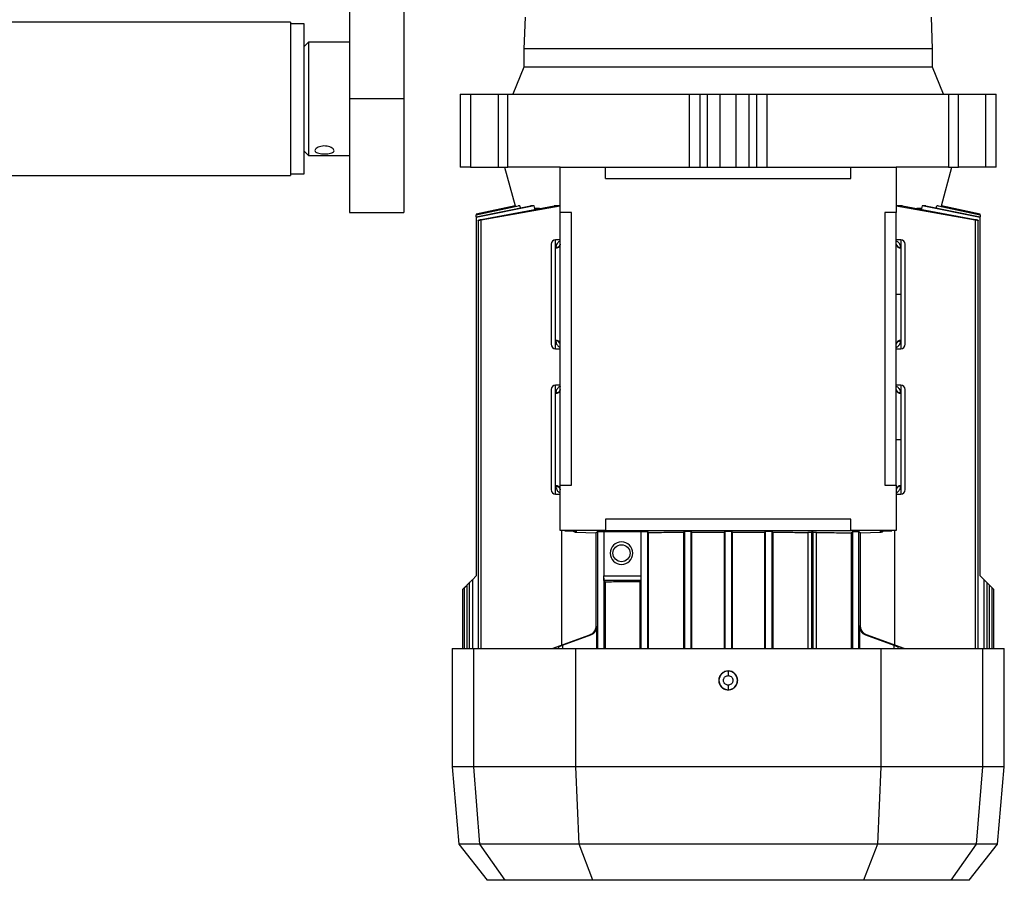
# Model space of a CAD drawing. Header units: millimetres. Extents: x 0 to 420, y 0 to 297.
# Tile 24 of 26: x 336 to 345, y 210 to 218. Entities that reach past the tile are written whole.
import ezdxf

# ---------------------------------------------------------------- set-up
doc = ezdxf.new("R2010")
doc.units = ezdxf.units.MM

msp = doc.modelspace()

# ---------------------------------------------------------------- linework, layer by layer
at = {"color": 7, "linetype": 'Continuous', "lineweight": 25}
for p, q in [((339.18994, 218.48349), (339.18994, 217.01009)), ((339.67435, 218.48349), (339.67435, 217.01009)), ((338.66517, 217.69028), (278.55871, 217.69028)), ((338.66517, 217.69028), (338.66517, 216.32991)), ((340.75013, 217.7367), (340.74003, 217.45413)), ((344.37306, 217.45413), (344.36297, 217.7367)), ((338.78627, 217.67615), (338.66517, 217.67615)), ((338.78627, 216.75496), (338.78627, 217.67615)), ((338.82664, 217.51468), (338.78627, 217.47431)), ((339.18994, 217.51468), (338.82664, 217.51468)), ((338.82664, 217.51468), (338.82664, 216.5055)), ((340.74003, 217.45413), (340.74003, 217.29266)), ((344.37306, 217.45413), (340.74003, 217.45413)), ((344.37306, 217.29266), (344.37306, 217.45413)), ((340.74003, 217.29266), (340.64218, 217.05046)), ((344.37306, 217.29266), (340.74003, 217.29266)), ((344.47092, 217.05046), (344.37306, 217.29266)), ((339.67435, 217.01009), (339.18994, 217.01009)), ((339.18994, 217.01009), (339.18994, 216.00092)), ((339.67435, 217.01009), (339.67435, 216.00092)), ((340.1749, 217.05046), (340.1749, 216.40459)), ((340.1749, 217.05046), (340.17595, 217.05046)), ((340.17595, 216.40459), (340.17595, 217.05046)), ((340.17595, 217.05046), (340.26566, 217.05046)), ((340.26566, 217.05046), (340.26566, 216.40459)), ((340.26566, 217.05046), (340.51089, 217.05046)), ((340.51089, 217.05046), (340.51089, 216.40459)), ((340.51089, 217.05046), (340.5988, 217.05046)), ((340.5988, 216.40459), (340.5988, 217.05046)), ((340.5988, 217.05046), (342.21062, 217.05046)), ((342.21062, 217.05046), (342.21062, 216.40459)), ((342.21062, 217.05046), (342.30652, 217.05046)), ((342.30652, 216.40459), (342.30652, 217.05046)), ((342.30652, 217.05046), (342.37223, 217.05046)), ((342.37223, 216.40459), (342.37223, 217.05046)), ((342.37223, 217.05046), (342.4856, 217.05046)), ((342.4856, 216.40459), (342.4856, 217.05046)), ((342.4856, 217.05046), (342.6275, 217.05046)), ((342.6275, 216.40459), (342.6275, 217.05046)), ((342.6275, 217.05046), (342.74087, 217.05046)), ((342.74087, 217.05046), (342.74087, 216.40459)), ((342.74087, 217.05046), (342.80658, 217.05046)), ((342.80658, 217.05046), (342.80658, 216.40459)), ((342.80658, 217.05046), (342.90248, 217.05046)), ((342.90248, 216.40459), (342.90248, 217.05046)), ((342.90248, 217.05046), (344.5143, 217.05046)), ((344.5143, 217.05046), (344.5143, 216.40459)), ((344.5143, 217.05046), (344.60221, 217.05046)), ((344.60221, 216.40459), (344.60221, 217.05046)), ((344.60221, 217.05046), (344.84744, 217.05046)), ((344.84744, 216.40459), (344.84744, 217.05046)), ((344.84744, 217.05046), (344.93714, 217.05046)), ((344.93714, 216.40459), (344.93714, 217.05046)), ((344.93714, 217.05046), (344.9382, 217.05046)), ((344.9382, 216.40459), (344.9382, 217.05046)), ((338.78627, 216.34404), (338.78627, 216.75496)), ((338.78627, 216.54587), (338.82664, 216.5055)), ((338.82664, 216.5055), (339.18994, 216.5055)), ((340.17595, 216.40459), (340.1749, 216.40459)), ((340.26566, 216.40459), (340.17595, 216.40459)), ((340.26566, 216.40459), (340.51089, 216.40459)), ((340.51089, 216.40459), (340.5988, 216.40459)), ((340.56847, 216.40459), (340.66122, 216.05844)), ((341.06297, 216.40459), (340.5988, 216.40459)), ((341.06297, 216.00092), (341.06297, 216.40459)), ((341.06297, 216.40459), (341.46664, 216.40459)), ((341.46664, 216.30367), (341.46664, 216.40459)), ((341.46664, 216.40459), (343.64646, 216.40459)), ((343.64646, 216.30367), (343.64646, 216.40459)), ((343.64646, 216.40459), (344.05013, 216.40459)), ((344.05013, 216.40459), (344.05013, 216.00092)), ((344.5143, 216.40459), (344.05013, 216.40459)), ((344.45188, 216.05844), (344.54462, 216.40459)), ((344.5143, 216.40459), (344.60221, 216.40459)), ((344.84744, 216.40459), (344.60221, 216.40459)), ((344.93714, 216.40459), (344.84744, 216.40459)), ((344.9382, 216.40459), (344.93714, 216.40459)), ((278.55871, 216.32991), (338.66517, 216.32991)), ((338.66517, 216.34404), (338.78627, 216.34404)), ((341.46664, 216.30367), (343.64646, 216.30367)), ((340.66122, 216.05844), (340.31617, 215.9851)), ((340.83181, 216.05844), (340.31618, 215.95737)), ((340.31618, 215.96125), (340.79859, 216.05844)), ((340.7032, 216.05844), (340.31618, 215.97797)), ((340.31618, 215.97998), (340.6888, 216.05844)), ((340.66158, 216.05844), (340.31618, 215.98506)), ((340.36188, 215.93892), (341.00838, 216.05844)), ((341.06297, 216.0571), (340.36188, 215.93341)), ((340.66122, 216.05844), (340.66158, 216.05844)), ((340.66304, 216.05302), (340.66158, 216.05844)), ((340.7032, 216.05844), (340.6888, 216.05844)), ((340.7032, 216.05844), (340.70821, 216.04024)), ((340.83181, 216.05844), (340.79859, 216.05844)), ((340.83863, 216.03549), (340.83181, 216.05844)), ((340.88024, 216.03549), (340.83863, 216.03549)), ((340.83863, 216.02706), (340.83863, 216.03549)), ((341.06297, 216.05844), (341.00838, 216.05844)), ((344.10471, 216.05844), (344.05013, 216.05844)), ((344.75122, 215.93341), (344.05013, 216.0571)), ((344.10471, 216.05844), (344.75122, 215.93892)), ((344.27447, 216.03549), (344.2339, 216.03549)), ((344.28129, 216.05844), (344.27447, 216.03549)), ((344.27447, 216.03549), (344.27447, 216.02706)), ((344.31451, 216.05844), (344.28129, 216.05844)), ((344.79692, 215.95737), (344.28129, 216.05844)), ((344.31451, 216.05844), (344.79692, 215.96125)), ((344.40489, 216.04024), (344.4099, 216.05844)), ((344.4243, 216.05844), (344.4099, 216.05844)), ((344.79692, 215.97797), (344.4099, 216.05844)), ((344.4243, 216.05844), (344.79692, 215.97998)), ((344.45152, 216.05844), (344.45006, 216.05302)), ((344.45152, 216.05844), (344.45188, 216.05844)), ((344.79692, 215.98506), (344.45152, 216.05844)), ((344.79692, 215.9851), (344.45188, 216.05844)), ((339.18994, 216.00092), (339.67435, 216.00092)), ((340.31618, 215.98506), (340.31618, 215.97998)), ((340.31618, 215.97998), (340.31618, 215.97797)), ((340.31618, 215.96125), (340.31618, 215.97797)), ((340.31618, 215.96125), (340.31618, 215.95737)), ((340.31618, 215.95737), (340.31618, 212.77156)), ((340.33417, 215.93102), (340.33417, 212.12568)), ((340.36188, 212.12568), (340.36188, 215.93341)), ((341.16389, 216.00092), (341.06297, 216.00092)), ((341.06297, 213.5789), (341.06297, 216.00092)), ((341.16389, 213.5789), (341.16389, 216.00092)), ((344.05013, 216.00092), (343.94921, 216.00092)), ((343.94921, 216.00092), (343.94921, 213.5789)), ((344.05013, 213.5789), (344.05013, 216.00092)), ((344.75122, 215.93341), (344.75122, 212.12568)), ((344.77892, 212.12568), (344.77892, 215.93103)), ((344.79692, 215.98506), (344.79692, 215.9851)), ((344.79692, 215.97998), (344.79692, 215.98506)), ((344.79692, 215.97797), (344.79692, 215.97998)), ((344.79692, 215.97797), (344.79692, 215.96125)), ((344.79692, 215.95737), (344.79692, 215.96125)), ((344.79692, 212.77156), (344.79692, 215.95737)), ((341.06297, 215.75871), (341.0226, 215.75871)), ((341.0226, 215.68388), (341.0226, 215.75871)), ((344.09049, 215.75871), (344.05013, 215.75871)), ((344.09049, 215.75871), (344.09049, 215.68388)), ((341.0226, 215.68388), (341.02272, 215.68789)), ((344.09037, 215.68789), (344.09049, 215.68388)), ((344.09049, 215.68388), (344.09049, 215.27431)), ((344.05013, 215.27431), (344.09049, 215.27431)), ((344.09049, 215.27431), (344.09049, 214.86518)), ((341.02275, 214.86073), (341.0226, 214.86518)), ((341.0226, 214.78991), (341.0226, 214.86518)), ((344.09049, 214.86518), (344.09035, 214.86073)), ((344.09049, 214.86518), (344.09049, 214.78991)), ((341.0226, 214.78991), (341.06297, 214.78991)), ((344.05013, 214.78991), (344.09049, 214.78991)), ((341.06297, 214.46697), (341.0226, 214.46697)), ((341.0226, 214.39218), (341.0226, 214.46697)), ((344.09049, 214.46697), (344.05013, 214.46697)), ((344.09049, 214.46697), (344.09049, 214.39218)), ((341.0226, 214.39218), (341.02272, 214.39615)), ((341.0226, 213.57267), (341.0226, 214.39218)), ((344.09038, 214.39615), (344.09049, 214.39218)), ((344.09049, 214.39218), (344.09049, 213.98257)), ((344.05013, 213.98257), (344.09049, 213.98257)), ((344.09049, 213.98257), (344.09049, 213.57267)), ((341.02271, 213.56899), (341.0226, 213.57267)), ((341.0226, 213.49816), (341.0226, 213.57267)), ((341.06297, 213.17523), (341.06297, 213.5789)), ((341.06297, 213.5789), (341.16389, 213.5789)), ((343.94921, 213.5789), (344.05013, 213.5789)), ((344.05013, 213.5789), (344.05013, 213.17523)), ((344.09049, 213.57267), (344.09039, 213.56899)), ((344.09049, 213.57267), (344.09049, 213.49816)), ((341.0226, 213.49816), (341.06297, 213.49816)), ((344.05013, 213.49816), (344.09049, 213.49816)), ((343.64646, 213.27614), (341.46664, 213.27614)), ((341.46664, 213.27614), (341.46664, 213.17523)), ((343.64646, 213.17523), (343.64646, 213.27614)), ((341.46664, 213.17523), (341.06297, 213.17523)), ((341.07854, 212.15732), (341.07854, 213.17523)), ((341.10334, 213.17226), (341.08841, 213.17523)), ((341.10334, 213.17523), (341.10334, 213.17226)), ((341.10334, 213.17226), (341.19344, 213.16953)), ((341.20303, 213.15959), (341.38111, 213.1542)), ((341.20425, 213.16883), (341.20425, 213.15957)), ((341.20425, 213.15957), (341.38116, 213.15423)), ((341.37991, 213.15424), (341.37991, 212.3235)), ((341.38116, 213.15423), (341.39398, 213.16562)), ((341.39398, 213.16562), (341.39398, 212.12568)), ((341.44987, 213.16571), (341.78006, 213.16571)), ((341.44987, 213.16571), (341.44987, 212.77086)), ((341.46664, 213.17523), (343.64646, 213.17523)), ((341.78151, 213.16701), (341.78006, 213.16571)), ((341.78006, 213.16571), (341.78006, 212.77086)), ((341.78151, 212.12568), (341.78151, 213.16701)), ((341.84827, 213.15788), (341.83801, 213.16701)), ((341.83801, 213.16701), (341.83801, 212.12568)), ((341.84827, 212.12568), (341.84827, 213.15788)), ((342.15974, 213.15955), (342.16903, 213.16781)), ((342.15974, 213.15955), (342.15974, 212.12568)), ((342.16903, 213.16781), (342.16903, 212.12568)), ((342.23454, 213.15981), (342.22553, 213.16781)), ((342.22553, 213.16781), (342.22553, 212.12568)), ((342.23454, 213.15981), (342.51956, 213.16028)), ((342.23454, 212.12568), (342.23454, 213.15981)), ((342.5283, 213.16805), (342.51956, 213.16028)), ((342.51956, 213.16028), (342.51956, 212.12568)), ((342.5283, 212.12568), (342.5283, 213.16805)), ((342.59354, 213.16028), (342.5848, 213.16805)), ((342.5848, 213.16805), (342.5848, 212.12568)), ((342.59354, 213.16028), (342.87856, 213.15981)), ((342.59354, 212.12568), (342.59354, 213.16028)), ((342.88756, 213.16781), (342.87856, 213.15981)), ((342.87856, 213.15981), (342.87856, 212.12568)), ((342.88756, 212.12568), (342.88756, 213.16781)), ((342.94407, 213.16781), (342.95335, 213.15955)), ((342.94407, 213.16781), (342.94407, 212.12568)), ((342.95335, 213.15955), (342.95335, 212.12568)), ((343.26794, 213.16065), (343.26482, 213.15788)), ((343.26482, 213.15788), (343.26482, 212.12568)), ((343.26794, 212.12568), (343.26794, 213.16065)), ((343.31049, 213.16113), (343.29619, 213.16113)), ((343.29619, 213.16113), (343.29619, 212.12568)), ((343.31049, 212.12568), (343.31049, 213.16113)), ((343.34251, 213.1573), (343.33874, 213.16065)), ((343.33874, 213.16065), (343.33874, 212.12568)), ((343.34251, 212.12568), (343.34251, 213.1573)), ((344.05013, 213.17523), (343.64646, 213.17523)), ((343.64977, 213.15421), (343.66261, 213.16562)), ((343.64977, 213.15421), (343.64977, 212.12568)), ((343.66261, 213.16562), (343.66261, 212.12568)), ((343.71911, 213.16562), (343.73193, 213.15423)), ((343.71911, 212.12568), (343.71911, 213.16562)), ((343.73193, 213.15423), (343.90884, 213.15957)), ((343.73199, 213.1542), (343.91006, 213.15959)), ((343.73319, 212.3235), (343.73319, 213.15424)), ((343.90884, 213.15957), (343.90884, 213.16883)), ((343.91966, 213.16953), (344.00976, 213.17226)), ((344.02469, 213.17523), (344.00976, 213.17226)), ((344.00976, 213.17226), (344.00976, 213.17523)), ((344.03456, 213.17523), (344.03456, 212.15732)), ((340.23655, 212.69192), (340.25486, 212.71023)), ((340.23655, 212.12568), (340.23655, 212.69192)), ((340.25486, 212.71023), (340.25486, 212.12568)), ((340.28256, 212.73793), (340.31618, 212.77156)), ((340.28256, 212.73793), (340.28256, 212.12568)), ((341.44987, 212.77086), (341.78006, 212.77086)), ((341.45049, 212.75081), (341.45049, 212.12568)), ((341.77928, 212.7305), (341.45116, 212.7305)), ((341.45116, 212.7305), (341.46333, 212.71968)), ((341.46333, 212.71968), (341.46333, 212.12568)), ((341.77928, 212.7305), (341.77059, 212.72278)), ((341.77059, 212.72278), (341.77059, 212.12568)), ((344.79692, 212.77156), (344.83054, 212.73793)), ((344.83054, 212.12568), (344.83054, 212.73793)), ((344.85824, 212.12568), (344.85824, 212.71023)), ((344.85824, 212.71023), (344.87655, 212.69192)), ((344.87655, 212.69192), (344.87655, 212.12568)), ((340.19508, 212.65046), (340.19508, 212.12568)), ((340.20885, 212.66422), (340.20885, 212.12568)), ((344.90425, 212.12568), (344.90425, 212.66422)), ((344.90425, 212.66422), (344.91802, 212.65046)), ((344.91802, 212.12568), (344.91802, 212.65046)), ((341.38179, 212.3235), (341.37991, 212.3235)), ((341.38925, 212.3235), (341.38751, 212.3235)), ((341.38925, 212.12568), (341.38925, 212.3235)), ((343.72559, 212.3235), (343.72385, 212.3235)), ((343.72385, 212.3235), (343.72385, 212.12568)), ((343.73319, 212.3235), (343.73131, 212.3235)), ((340.99165, 212.12568), (341.32664, 212.24763)), ((340.99339, 212.12568), (341.32864, 212.24763)), ((341.08435, 212.15606), (341.3361, 212.24763)), ((341.08435, 212.1566), (341.3344, 212.24763)), ((341.32864, 212.24763), (341.32664, 212.24763)), ((341.3344, 212.24763), (341.3361, 212.24763)), ((343.777, 212.24763), (343.7787, 212.24763)), ((343.777, 212.24763), (344.02875, 212.15606)), ((343.7787, 212.24763), (344.02875, 212.1566)), ((343.78645, 212.24763), (343.78446, 212.24763)), ((344.11971, 212.12568), (343.78446, 212.24763)), ((343.78645, 212.24763), (344.12144, 212.12568)), ((340.10224, 212.12568), (340.10224, 211.07614)), ((340.10224, 212.12568), (340.29443, 212.12568)), ((340.29443, 211.07614), (340.29443, 212.12568)), ((340.29443, 212.12568), (341.20102, 212.12568)), ((341.04675, 212.14265), (341.04675, 212.12568)), ((341.08435, 212.15606), (341.08435, 212.12568)), ((341.20102, 211.07614), (341.20102, 212.12568)), ((341.20102, 212.12568), (343.91208, 212.12568)), ((343.91208, 212.12568), (343.91208, 211.07614)), ((343.91208, 212.12568), (344.81867, 212.12568)), ((344.02875, 212.15606), (344.02875, 212.12568)), ((344.06635, 212.12568), (344.06635, 212.14265)), ((344.81867, 211.07614), (344.81867, 212.12568)), ((344.81867, 212.12568), (345.01086, 212.12568)), ((345.01086, 211.07614), (345.01086, 212.12568)), ((342.55655, 211.92554), (342.55655, 211.92729)), ((342.55655, 211.75895), (342.55655, 211.7607)), ((340.10224, 211.07614), (340.16238, 210.38868)), ((340.29443, 211.07614), (340.10224, 211.07614)), ((340.34849, 210.38868), (340.29443, 211.07614)), ((341.20102, 211.07614), (340.29443, 211.07614)), ((343.91208, 211.07614), (341.20102, 211.07614)), ((341.23066, 210.38868), (341.20102, 211.07614)), ((343.91208, 211.07614), (343.88244, 210.38868)), ((344.81867, 211.07614), (343.91208, 211.07614)), ((344.76461, 210.38868), (344.81867, 211.07614)), ((345.01086, 211.07614), (344.81867, 211.07614)), ((344.95072, 210.38868), (345.01086, 211.07614)), ((340.16238, 210.38868), (340.41373, 210.06697)), ((340.34849, 210.38868), (340.16238, 210.38868)), ((341.23066, 210.38868), (340.34849, 210.38868)), ((340.57491, 210.06697), (340.34849, 210.38868)), ((343.88244, 210.38868), (341.23066, 210.38868)), ((341.35422, 210.06697), (341.23066, 210.38868)), ((343.88244, 210.38868), (343.75888, 210.06697)), ((344.76461, 210.38868), (343.88244, 210.38868)), ((344.53819, 210.06697), (344.76461, 210.38868)), ((344.69937, 210.06697), (344.95072, 210.38868)), ((344.95072, 210.38868), (344.76461, 210.38868)), ((340.57491, 210.06697), (340.41373, 210.06697)), ((341.35422, 210.06697), (340.57491, 210.06697)), ((342.55655, 210.06697), (341.35422, 210.06697)), ((343.75888, 210.06697), (342.55655, 210.06697)), ((344.53819, 210.06697), (343.75888, 210.06697)), ((344.69937, 210.06697), (344.53819, 210.06697))]:
    msp.add_line(p, q, dxfattribs=at)
at = {"color": 7, "linetype": 'Continuous', "lineweight": 25, "flags": 128}
msp.add_lwpolyline([(341.19538, 213.16982), (341.19638, 213.1696), (341.20425, 213.16883)], dxfattribs=at)
at = {"color": 7, "linetype": 'Continuous', "lineweight": 25}
msp.add_circle((341.60792, 212.97339), 0.07569, dxfattribs=at)
for centre, radius, start, end in [((341.0226, 215.71835), 0.04037, 90, 180), ((344.09049, 215.71835), 0.04037, 0, 90), ((341.02548, 215.72142), 0.03764, 265.616525, 354.813599), ((344.08721, 215.72533), 0.03757, 189.271195, 274.829498), ((344.08762, 215.72142), 0.03764, 185.186401, 274.383475), ((341.0226, 214.83027), 0.04037, 180, 270), ((341.0255, 214.82766), 0.03763, 5.221651, 94.408527), ((341.02596, 214.82332), 0.03755, 9.763048, 94.905229), ((344.0876, 214.82766), 0.03763, 85.591473, 174.778349), ((344.09049, 214.83027), 0.04037, 270, 0), ((341.0226, 214.4266), 0.04037, 90, 180), ((344.09049, 214.4266), 0.04037, 0, 90), ((341.02548, 214.42972), 0.03765, 265.618942, 354.816996), ((344.08762, 214.42972), 0.03765, 185.183004, 274.381058), ((341.02547, 213.53513), 0.03765, 5.160485, 94.365021), ((344.08763, 213.53513), 0.03765, 85.634979, 174.839515), ((344.08726, 213.53153), 0.03759, 85.226006, 171.089412), ((341.0226, 213.53853), 0.04037, 180, 270), ((344.09049, 213.53853), 0.04037, 270, 0), ((341.60792, 212.97339), 0.10092, 90, 270), ((341.60792, 212.97339), 0.10092, 270, 90), ((342.55655, 211.84312), 0.08242, 90, 270), ((342.55655, 211.84312), 0.08242, 270, 90)]:
    msp.add_arc(centre, radius, start, end, dxfattribs=at)
for points, knots in [([(338.88315, 216.55012), (338.88408, 216.55415), (338.88592, 216.56222), (338.90031, 216.57462), (338.9216, 216.58486), (338.94838, 216.59116), (338.97725, 216.59213), (339.00491, 216.58769), (339.02847, 216.57876), (339.04543, 216.56693), (339.05369, 216.55423), (339.05229, 216.5426), (339.04157, 216.53324), (339.02269, 216.5266), (338.99753, 216.52271), (338.96902, 216.5214), (338.94058, 216.52253), (338.91521, 216.52614), (338.89572, 216.53254), (338.8848, 216.54085), (338.88364, 216.5474), (338.88315, 216.55012)], [0, 0, 0, 0, 0.0531769, 0.1063361, 0.1599549, 0.213903, 0.2673428, 0.3202276, 0.3733763, 0.4271922, 0.4810472, 0.5342589, 0.5871496, 0.6405184, 0.6944447, 0.7481371, 0.8011509, 0.8541076, 0.9077079, 0.9616581, 1, 1, 1, 1]), ([(340.36188, 215.93341), (340.35871, 215.93285), (340.35238, 215.93173), (340.344, 215.93066), (340.33773, 215.93019), (340.33427, 215.9304), (340.33388, 215.93124), (340.33659, 215.93263), (340.34217, 215.93444), (340.35011, 215.93648), (340.35716, 215.93801), (340.36113, 215.93878), (340.36188, 215.93892)], [0, 0, 0, 0, 0.108956, 0.2179819, 0.3253129, 0.4309864, 0.5363406, 0.6427987, 0.7513303, 0.8620826, 0.9742574, 1, 1, 1, 1]), ([(344.75122, 215.93892), (344.75446, 215.93827), (344.76093, 215.93697), (344.7694, 215.93486), (344.7757, 215.93294), (344.77904, 215.93142), (344.77907, 215.93047), (344.7759, 215.93018), (344.77, 215.93056), (344.76204, 215.93156), (344.75539, 215.93264), (344.75176, 215.93331), (344.75122, 215.93341)], [0, 0, 0, 0, 0.1120015, 0.2239803, 0.336314, 0.4475692, 0.5566441, 0.6634572, 0.7689145, 0.8744392, 0.9813822, 1, 1, 1, 1]), ([(341.06297, 215.7481), (341.06185, 215.74758), (341.05686, 215.74525), (341.0453, 215.7364), (341.0292, 215.71941), (341.02488, 215.69838), (341.02272, 215.68789)], [0, 0, 0, 0, 0.0534057, 0.238455, 0.6200393, 1, 1, 1, 1]), ([(341.06303, 215.72015), (341.06227, 215.71597), (341.06069, 215.70729), (341.05124, 215.69641), (341.03791, 215.68906), (341.02766, 215.68827), (341.02272, 215.68789)], [0, 0, 0, 0, 0.2407028, 0.5, 0.7592972, 1, 1, 1, 1]), ([(344.09037, 215.68789), (344.08815, 215.69835), (344.08372, 215.71921), (344.06739, 215.73816), (344.05487, 215.7447), (344.05013, 215.74718)], [0, 0, 0, 0, 0.3843684, 0.7667549, 1, 1, 1, 1]), ([(341.02275, 214.86073), (341.02488, 214.85051), (341.02912, 214.83014), (341.04462, 214.81332), (341.05616, 214.8043), (341.06148, 214.80172), (341.06297, 214.801)], [0, 0, 0, 0, 0.3744387, 0.7462677, 0.9290471, 1, 1, 1, 1]), ([(344.05005, 214.82872), (344.05083, 214.83288), (344.05246, 214.84152), (344.06191, 214.85232), (344.07521, 214.8596), (344.08543, 214.86036), (344.09035, 214.86073)], [0, 0, 0, 0, 0.2407676, 0.5, 0.7592324, 1, 1, 1, 1]), ([(344.05013, 214.80117), (344.05522, 214.80418), (344.06776, 214.81158), (344.08394, 214.83043), (344.08821, 214.85064), (344.09035, 214.86073)], [0, 0, 0, 0, 0.2549274, 0.6281941, 1, 1, 1, 1]), ([(341.06297, 214.45641), (341.0619, 214.45591), (341.05696, 214.45362), (341.04541, 214.4448), (341.02923, 214.4278), (341.02489, 214.40668), (341.02272, 214.39615)], [0, 0, 0, 0, 0.050933, 0.2361089, 0.6188758, 1, 1, 1, 1]), ([(344.09038, 214.39615), (344.08815, 214.40665), (344.0837, 214.4276), (344.06732, 214.44653), (344.05482, 214.45303), (344.05013, 214.45547)], [0, 0, 0, 0, 0.385769, 0.7691325, 1, 1, 1, 1]), ([(341.06303, 214.42843), (341.06227, 214.42425), (341.0607, 214.41556), (341.05125, 214.40467), (341.03792, 214.39732), (341.02766, 214.39653), (341.02272, 214.39615)], [0, 0, 0, 0, 0.2406966, 0.5, 0.7593034, 1, 1, 1, 1]), ([(344.09038, 214.39615), (344.08544, 214.39653), (344.07518, 214.39732), (344.06185, 214.40467), (344.0524, 214.41556), (344.05083, 214.42425), (344.05007, 214.42843)], [0, 0, 0, 0, 0.2406966, 0.5, 0.7593034, 1, 1, 1, 1]), ([(341.02271, 213.56899), (341.02765, 213.5686), (341.03793, 213.56779), (341.05129, 213.56039), (341.06073, 213.54945), (341.06228, 213.54074), (341.06302, 213.53655)], [0, 0, 0, 0, 0.24065513, 0.5, 0.75934487, 1, 1, 1, 1]), ([(341.02271, 213.56899), (341.02506, 213.55806), (341.02977, 213.5362), (341.04659, 213.51745), (341.05887, 213.51148), (341.06297, 213.50948)], [0, 0, 0, 0, 0.3998514, 0.79963, 1, 1, 1, 1]), ([(344.05013, 213.50832), (344.05055, 213.50851), (344.05491, 213.51042), (344.06287, 213.51625), (344.07302, 213.52579), (344.08489, 213.54175), (344.08817, 213.55799), (344.09039, 213.56899)], [0, 0, 0, 0, 0.0203523, 0.207931, 0.4164794, 0.6051565, 1, 1, 1, 1]), ([(341.17779, 213.17001), (341.18131, 213.16719), (341.18902, 213.16102), (341.19889, 213.16008), (341.20425, 213.15957)], [0, 0, 0, 0, 0.456874, 1, 1, 1, 1]), ([(341.19344, 213.16953), (341.19657, 213.16942), (341.20283, 213.1692), (341.20378, 213.16895), (341.20425, 213.16883)], [0, 0, 0, 0, 0.4999951, 1, 1, 1, 1]), ([(341.39398, 213.16562), (341.39414, 213.16566), (341.39445, 213.16572), (341.3968, 213.16584), (341.40152, 213.16596), (341.40954, 213.16606), (341.41954, 213.16611), (341.42986, 213.1661), (341.43895, 213.16602), (341.44646, 213.16589), (341.44867, 213.16578), (341.44987, 213.16571)], [0, 0, 0, 0, 0.0722077, 0.1444114, 0.2505563, 0.3791977, 0.5003766, 0.6231901, 0.750195, 0.8633844, 1, 1, 1, 1]), ([(341.78151, 213.16701), (341.78168, 213.16704), (341.78203, 213.16712), (341.78468, 213.16724), (341.78998, 213.16736), (341.79891, 213.16747), (341.80976, 213.1675), (341.82061, 213.16747), (341.82953, 213.16736), (341.83476, 213.16724), (341.83744, 213.16712), (341.83781, 213.16705), (341.83801, 213.16701)], [0, 0, 0, 0, 0.0721564, 0.1443091, 0.2504223, 0.3784959, 0.5000101, 0.6215064, 0.7495978, 0.8556977, 0.9231252, 1, 1, 1, 1]), ([(341.84827, 213.15788), (341.89938, 213.15822), (342.00114, 213.1589), (342.10703, 213.15934), (342.15974, 213.15955)], [0, 0, 0, 0, 0.5022112, 1, 1, 1, 1]), ([(342.16903, 213.16781), (342.16921, 213.16785), (342.16955, 213.16792), (342.1722, 213.16804), (342.17751, 213.16817), (342.18643, 213.16827), (342.19728, 213.1683), (342.20813, 213.16827), (342.21706, 213.16817), (342.22228, 213.16804), (342.22496, 213.16792), (342.22534, 213.16785), (342.22553, 213.16781)], [0, 0, 0, 0, 0.0721564, 0.1443091, 0.2504223, 0.3784972, 0.5000101, 0.6215065, 0.7495978, 0.8556998, 0.9231267, 1, 1, 1, 1]), ([(342.5283, 213.16805), (342.52847, 213.16809), (342.52882, 213.16816), (342.53147, 213.16828), (342.53677, 213.16841), (342.5457, 213.16851), (342.55655, 213.16854), (342.5674, 213.16851), (342.57632, 213.16841), (342.58155, 213.16828), (342.58423, 213.16816), (342.5846, 213.16809), (342.5848, 213.16805)], [0, 0, 0, 0, 0.0721564, 0.1443091, 0.2504223, 0.3784969, 0.5000101, 0.6215064, 0.7495978, 0.8556992, 0.9231263, 1, 1, 1, 1]), ([(342.88756, 213.16781), (342.88774, 213.16785), (342.88809, 213.16792), (342.89073, 213.16804), (342.89604, 213.16817), (342.90496, 213.16827), (342.91581, 213.1683), (342.92667, 213.16827), (342.93559, 213.16817), (342.94082, 213.16804), (342.9435, 213.16792), (342.94387, 213.16785), (342.94407, 213.16781)], [0, 0, 0, 0, 0.0721564, 0.1443091, 0.2504223, 0.3784972, 0.5000101, 0.6215065, 0.7495978, 0.8556998, 0.9231267, 1, 1, 1, 1]), ([(342.95335, 213.15955), (343.00607, 213.15934), (343.11196, 213.1589), (343.21372, 213.15822), (343.26482, 213.15788)], [0, 0, 0, 0, 0.4977888, 1, 1, 1, 1]), ([(343.26794, 213.16065), (343.26811, 213.16069), (343.26846, 213.16076), (343.27111, 213.16088), (343.27641, 213.16101), (343.28534, 213.16111), (343.29264, 213.16113), (343.29619, 213.16113)], [0, 0, 0, 0, 0.1443058, 0.2886041, 0.5008345, 0.7569741, 1, 1, 1, 1]), ([(343.31049, 213.16113), (343.31404, 213.16113), (343.32134, 213.16111), (343.33026, 213.16101), (343.33549, 213.16088), (343.33817, 213.16076), (343.33854, 213.16069), (343.33874, 213.16065)], [0, 0, 0, 0, 0.2430174, 0.4991856, 0.7113962, 0.8462522, 1, 1, 1, 1]), ([(343.34251, 213.1573), (343.39533, 213.15685), (343.50192, 213.15595), (343.60019, 213.15479), (343.64977, 213.15421)], [0, 0, 0, 0, 0.4954798, 1, 1, 1, 1]), ([(343.66261, 213.16562), (343.66278, 213.16566), (343.66313, 213.16573), (343.66578, 213.16585), (343.67108, 213.16598), (343.68001, 213.16608), (343.69086, 213.16612), (343.70171, 213.16608), (343.71064, 213.16598), (343.71586, 213.16585), (343.71854, 213.16573), (343.71892, 213.16566), (343.71911, 213.16562)], [0, 0, 0, 0, 0.0721564, 0.1443091, 0.2504223, 0.3784963, 0.5000101, 0.6215064, 0.7495978, 0.8556983, 0.9231256, 1, 1, 1, 1]), ([(343.90884, 213.16883), (343.90932, 213.16895), (343.91027, 213.1692), (343.91653, 213.16942), (343.91966, 213.16953)], [0, 0, 0, 0, 0.50000493, 1, 1, 1, 1]), ([(343.90884, 213.15957), (343.91427, 213.15993), (343.92196, 213.16044), (343.92799, 213.16497), (343.92977, 213.16631)], [0, 0, 0, 0, 0.7050978, 1, 1, 1, 1]), ([(340.20885, 212.66422), (340.20895, 212.66433), (340.20917, 212.66454), (340.21085, 212.66623), (340.21344, 212.66881), (340.21823, 212.6736), (340.22602, 212.6814), (340.23295, 212.68833), (340.23655, 212.69192)], [0, 0, 0, 0, 0.1029888, 0.2109787, 0.3245707, 0.4466425, 0.7128349, 1, 1, 1, 1]), ([(340.25486, 212.71023), (340.25496, 212.71034), (340.25518, 212.71055), (340.25686, 212.71224), (340.25945, 212.71482), (340.26424, 212.71961), (340.27203, 212.72741), (340.27896, 212.73434), (340.28256, 212.73793)], [0, 0, 0, 0, 0.1029833, 0.2109789, 0.3245708, 0.4466426, 0.712835, 1, 1, 1, 1]), ([(341.45049, 212.75081), (341.45036, 212.75397), (341.4501, 212.7603), (341.44995, 212.76733), (341.44987, 212.77086)], [0, 0, 0, 0, 0.4980589, 1, 1, 1, 1]), ([(341.45116, 212.7305), (341.45108, 212.73096), (341.45092, 212.73182), (341.45072, 212.73718), (341.45058, 212.74357), (341.45052, 212.74854), (341.45049, 212.75081)], [0, 0, 0, 0, 0.3052483, 0.573727, 0.8053386, 1, 1, 1, 1]), ([(341.46333, 212.71968), (341.51291, 212.72027), (341.61117, 212.72142), (341.71777, 212.72233), (341.77059, 212.72278)], [0, 0, 0, 0, 0.5045202, 1, 1, 1, 1]), ([(341.78006, 212.77086), (341.78004, 212.76578), (341.78002, 212.75533), (341.77985, 212.74258), (341.77965, 212.73511), (341.77946, 212.73129), (341.77934, 212.73077), (341.77928, 212.7305)], [0, 0, 0, 0, 0.24299031, 0.49917601, 0.7111659, 0.84608079, 1, 1, 1, 1]), ([(344.83054, 212.73793), (344.83414, 212.73434), (344.84106, 212.72741), (344.84886, 212.71962), (344.85365, 212.71483), (344.85623, 212.71224), (344.85792, 212.71055), (344.85814, 212.71034), (344.85824, 212.71023)], [0, 0, 0, 0, 0.2871654, 0.5533581, 0.675017, 0.7890208, 0.8969955, 1, 1, 1, 1]), ([(344.87655, 212.69192), (344.88015, 212.68833), (344.88707, 212.6814), (344.89487, 212.67361), (344.89966, 212.66882), (344.90224, 212.66623), (344.90393, 212.66454), (344.90415, 212.66433), (344.90425, 212.66422)], [0, 0, 0, 0, 0.2871654, 0.5533581, 0.675017, 0.7890208, 0.8969955, 1, 1, 1, 1]), ([(340.19508, 212.65046), (340.19518, 212.65056), (340.1954, 212.65077), (340.19708, 212.65246), (340.19967, 212.65505), (340.20446, 212.65983), (340.21226, 212.66763), (340.21919, 212.67456), (340.22278, 212.67816)], [0, 0, 0, 0, 0.1029833, 0.2109789, 0.3245708, 0.4466426, 0.712835, 1, 1, 1, 1]), ([(341.38179, 212.3235), (341.38108, 212.31541), (341.37965, 212.29896), (341.36843, 212.27714), (341.35156, 212.25849), (341.33661, 212.25141), (341.32864, 212.24763)], [0, 0, 0, 0, 0.2459352, 0.4999131, 0.7333574, 1, 1, 1, 1]), ([(341.3361, 212.24763), (341.34407, 212.25141), (341.35902, 212.25849), (341.37589, 212.27714), (341.38711, 212.29896), (341.38855, 212.31541), (341.38925, 212.3235)], [0, 0, 0, 0, 0.26664262, 0.5000869, 0.75406483, 1, 1, 1, 1]), ([(341.37991, 212.3235), (341.37946, 212.31684), (341.37855, 212.30318), (341.37303, 212.29142), (341.37019, 212.28539)], [0, 0, 0, 0, 0.4870594, 1, 1, 1, 1]), ([(343.72385, 212.3235), (343.72455, 212.31541), (343.72598, 212.29896), (343.7372, 212.27714), (343.75408, 212.25849), (343.76903, 212.25141), (343.777, 212.24763)], [0, 0, 0, 0, 0.245939, 0.4999131, 0.7333691, 1, 1, 1, 1]), ([(343.78446, 212.24763), (343.77649, 212.25141), (343.76154, 212.25849), (343.74467, 212.27714), (343.73345, 212.29896), (343.73201, 212.31541), (343.73131, 212.3235)], [0, 0, 0, 0, 0.2666309, 0.5000869, 0.754061, 1, 1, 1, 1]), ([(343.7429, 212.28539), (343.74007, 212.29142), (343.73455, 212.30318), (343.73363, 212.31684), (343.73319, 212.3235)], [0, 0, 0, 0, 0.5129532, 1, 1, 1, 1]), ([(341.08435, 212.1566), (341.07941, 212.15481), (341.06963, 212.15124), (341.05715, 212.14663), (341.05011, 212.14399), (341.04722, 212.14288), (341.04651, 212.14256), (341.04722, 212.14277), (341.05011, 212.14375), (341.05715, 212.14624), (341.06964, 212.15072), (341.07942, 212.15427), (341.08435, 212.15606)], [0, 0, 0, 0, 0.1284584, 0.2549032, 0.3784155, 0.4394834, 0.5004019, 0.5611171, 0.6222716, 0.7455007, 0.8716644, 1, 1, 1, 1]), ([(344.02875, 212.15606), (344.03368, 212.15427), (344.04346, 212.15072), (344.05595, 212.14624), (344.06299, 212.14375), (344.06587, 212.14277), (344.06659, 212.14256), (344.06587, 212.14288), (344.06299, 212.14399), (344.05595, 212.14663), (344.04347, 212.15124), (344.03368, 212.15481), (344.02875, 212.1566)], [0, 0, 0, 0, 0.1283356, 0.2544993, 0.3777284, 0.4387091, 0.499598, 0.5603427, 0.6215845, 0.7450968, 0.8715416, 1, 1, 1, 1]), ([(342.55655, 211.92729), (342.54554, 211.92602), (342.52351, 211.9235), (342.49548, 211.90405), (342.47674, 211.87623), (342.47016, 211.84315), (342.47672, 211.81005), (342.49545, 211.7822), (342.5235, 211.76274), (342.54554, 211.76021), (342.55655, 211.75895)], [0, 0, 0, 0, 0.1249015, 0.2498991, 0.3749493, 0.4998859, 0.6247532, 0.7500504, 0.8750799, 1, 1, 1, 1]), ([(342.55655, 211.75895), (342.56756, 211.76021), (342.58959, 211.76274), (342.61761, 211.78218), (342.63636, 211.81), (342.64295, 211.84311), (342.63636, 211.87623), (342.61761, 211.90405), (342.58959, 211.9235), (342.56756, 211.92602), (342.55655, 211.92729)], [0, 0, 0, 0, 0.1249466, 0.2498886, 0.3748784, 0.4999711, 0.625097, 0.7501088, 0.8750589, 1, 1, 1, 1]), ([(342.55655, 211.92554), (342.55655, 211.92462), (342.55655, 211.92271), (342.55655, 211.9118), (342.55655, 211.89852), (342.55655, 211.88953), (342.55655, 211.88521)], [0, 0, 0, 0, 0.27080755, 0.56228828, 0.78919063, 1, 1, 1, 1]), ([(342.55655, 211.80102), (342.55257, 211.80136), (342.54356, 211.80211), (342.53263, 211.8078), (342.52442, 211.8154), (342.51898, 211.8233), (342.51532, 211.83275), (342.51402, 211.84312), (342.51532, 211.85348), (342.51898, 211.86294), (342.52442, 211.87083), (342.53263, 211.87843), (342.54356, 211.88413), (342.55257, 211.88488), (342.55655, 211.88521)], [0, 0, 0, 0, 0.0903184, 0.2045632, 0.2714199, 0.3439362, 0.4207855, 0.5, 0.5792145, 0.6560638, 0.7285801, 0.7954368, 0.9096816, 1, 1, 1, 1]), ([(342.55655, 211.88521), (342.56053, 211.88488), (342.56954, 211.88413), (342.58046, 211.87843), (342.58868, 211.87083), (342.59412, 211.86294), (342.59778, 211.85348), (342.59908, 211.84312), (342.59778, 211.83275), (342.59412, 211.8233), (342.58868, 211.8154), (342.58046, 211.8078), (342.56954, 211.80211), (342.56053, 211.80136), (342.55655, 211.80102)], [0, 0, 0, 0, 0.09031842, 0.20456319, 0.27141989, 0.34393615, 0.4207855, 0.5, 0.5792145, 0.65606385, 0.72858011, 0.79543681, 0.90968158, 1, 1, 1, 1]), ([(342.55655, 211.80102), (342.55655, 211.79545), (342.55655, 211.78388), (342.55655, 211.77057), (342.55655, 211.76253), (342.55655, 211.76129), (342.55655, 211.7607)], [0, 0, 0, 0, 0.2708076, 0.5622883, 0.7891906, 1, 1, 1, 1])]:
    msp.add_open_spline(points, degree=3, knots=knots, dxfattribs=at)
for points in [[(340.98224, 215.71835), (340.98224, 215.7167), (340.98224, 215.71339), (340.98224, 215.68699), (340.98224, 215.64595), (340.98224, 215.5903), (340.98224, 215.5226), (340.98224, 215.44533), (340.98224, 215.3615), (340.98224, 215.27431), (340.98224, 215.18712), (340.98224, 215.10329), (340.98224, 215.02602), (340.98224, 214.95832), (340.98224, 214.90267), (340.98224, 214.86164), (340.98224, 214.83523), (340.98224, 214.83193), (340.98224, 214.83027)], [(341.0226, 214.86518), (341.0226, 214.88944), (341.0226, 214.93796), (341.0226, 215.03885), (341.0226, 215.15273), (341.0226, 215.27472), (341.0226, 215.3967), (341.0226, 215.5105), (341.0226, 215.61126), (341.0226, 215.65968), (341.0226, 215.68388)], [(344.13086, 215.27431), (344.13086, 215.30337), (344.13086, 215.3615), (344.13086, 215.44533), (344.13086, 215.5226), (344.13086, 215.5903), (344.13086, 215.64595), (344.13086, 215.68699), (344.13086, 215.71339), (344.13086, 215.7167), (344.13086, 215.71835)], [(344.13086, 214.83027), (344.13086, 214.83193), (344.13086, 214.83523), (344.13086, 214.86164), (344.13086, 214.90267), (344.13086, 214.95832), (344.13086, 215.02602), (344.13086, 215.10329), (344.13086, 215.18712), (344.13086, 215.24525), (344.13086, 215.27431)], [(340.98224, 214.4266), (340.98224, 214.42495), (340.98224, 214.42165), (340.98224, 214.39524), (340.98224, 214.35421), (340.98224, 214.29856), (340.98224, 214.23085), (340.98224, 214.15359), (340.98224, 214.06975), (340.98224, 213.98257), (340.98224, 213.89538), (340.98224, 213.81155), (340.98224, 213.73428), (340.98224, 213.66658), (340.98224, 213.61093), (340.98224, 213.56989), (340.98224, 213.54349), (340.98224, 213.54018), (340.98224, 213.53853)], [(344.13086, 213.98257), (344.13086, 214.01163), (344.13086, 214.06975), (344.13086, 214.15359), (344.13086, 214.23085), (344.13086, 214.29856), (344.13086, 214.35421), (344.13086, 214.39524), (344.13086, 214.42165), (344.13086, 214.42495), (344.13086, 214.4266)], [(344.13086, 213.53853), (344.13086, 213.54018), (344.13086, 213.54349), (344.13086, 213.56989), (344.13086, 213.61093), (344.13086, 213.66658), (344.13086, 213.73428), (344.13086, 213.81155), (344.13086, 213.89538), (344.13086, 213.9535), (344.13086, 213.98257)], [(341.37019, 212.28539), (341.36468, 212.27708), (341.35364, 212.26048), (341.33564, 212.25192), (341.32664, 212.24763)], [(341.3344, 212.24763), (341.34188, 212.25113), (341.35684, 212.25813), (341.37383, 212.27655), (341.38533, 212.29882), (341.38678, 212.31527), (341.38751, 212.3235)], [(343.72559, 212.3235), (343.72631, 212.31527), (343.72777, 212.29882), (343.73927, 212.27655), (343.75626, 212.25813), (343.77122, 212.25113), (343.7787, 212.24763)], [(343.7429, 212.28539), (343.74842, 212.27708), (343.75946, 212.26048), (343.77745, 212.25192), (343.78645, 212.24763)]]:
    msp.add_open_spline(points, degree=3, dxfattribs=at)

doc.saveas('drawing.dxf')
